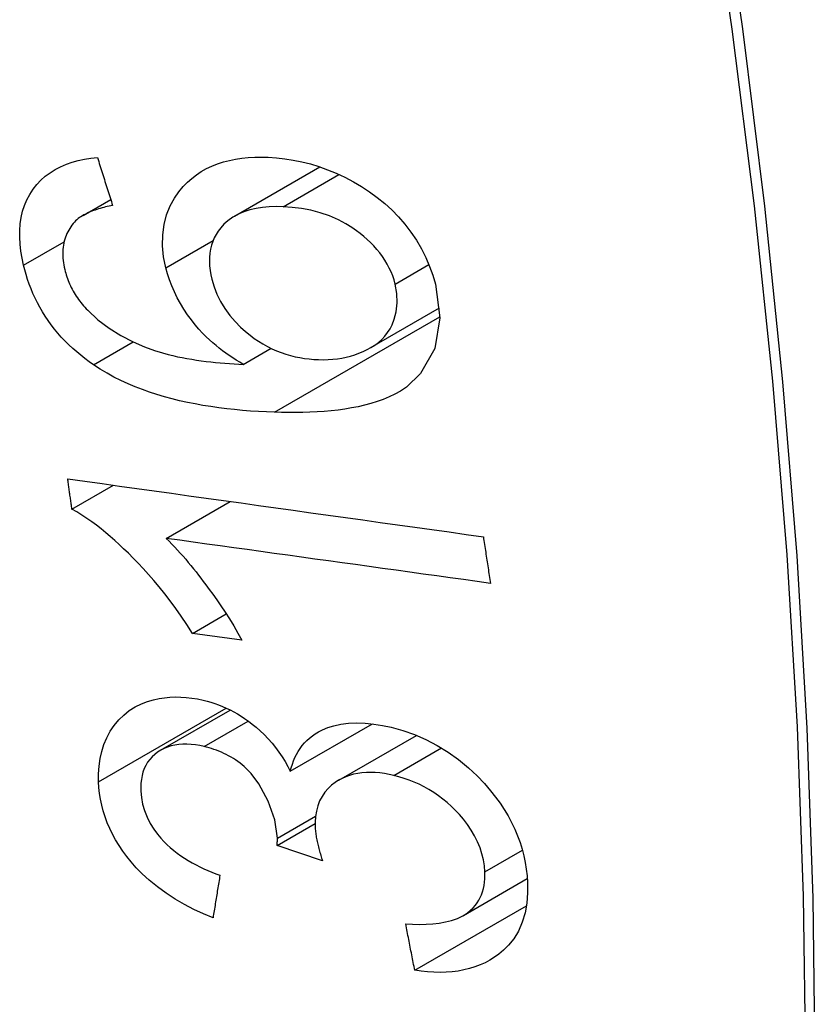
# Model space of a CAD drawing. Header units: inches. Extents: x 635 to 745, y 253 to 341.
# Tile 51 of 127: x 683.289 to 683.424, y 306.89 to 307.057. Entities that reach past the tile are written whole.
import ezdxf

# ---------------------------------------------------------------- set-up
doc = ezdxf.new("R2010")
doc.units = ezdxf.units.IN
doc.header["$MEASUREMENT"] = 0
doc.layers.add('Visible Edges(ANSI)', color=7, linetype='Continuous', lineweight=25)
doc.layers.add('Visible Tangent Edges(ANSI)', color=7, linetype='Continuous', lineweight=25)

msp = doc.modelspace()

# ---------------------------------------------------------------- linework, layer by layer
at = {"layer": 'Visible Edges(ANSI)'}
for p, q in [((683.3251727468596, 307.0237331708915), (683.33968358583, 307.0321110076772)), ((683.2993847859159, 307.0238565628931), (683.304091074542, 307.0265737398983)), ((683.348245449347, 307.0013016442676), (683.3600309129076, 307.0081059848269)), ((683.3266342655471, 306.9985061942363), (683.3313667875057, 307.0012385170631)), ((683.2975005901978, 306.9738732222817), (683.3045489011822, 306.9779425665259)), ((683.3135445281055, 306.9688792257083), (683.324433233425, 306.9751658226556)), ((683.3179954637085, 306.9527191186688), (683.3237258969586, 306.9560275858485)), ((683.3263938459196, 306.9515636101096), (683.3179954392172, 306.9527191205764)), ((683.3125764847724, 306.932821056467), (683.3244314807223, 306.9396655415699)), ((683.3346482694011, 306.9292382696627), (683.3486361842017, 306.9373141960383)), ((683.3429283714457, 306.9277564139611), (683.356098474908, 306.9353601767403)), ((683.3323936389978, 306.916634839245), (683.338875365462, 306.9203770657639)), ((683.3401176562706, 306.9139966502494), (683.3323936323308, 306.9166348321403)), ((683.364110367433, 306.9047138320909), (683.3749624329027, 306.9109792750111)), ((683.3558237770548, 306.8953675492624), (683.374810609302, 306.9063296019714))]:
    msp.add_line(p, q, dxfattribs=at)
at = {"layer": 'Visible Edges(ANSI)', "flags": 128}
for points in [[(683.2892660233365, 307.0153996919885), (683.2890091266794, 307.0165938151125), (683.2888103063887, 307.0177839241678), (683.2886747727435, 307.0189663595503), (683.2886077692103, 307.0201361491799), (683.2886139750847, 307.0212863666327), (683.2886976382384, 307.0224138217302), (683.2888622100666, 307.0235124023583), (683.2891073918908, 307.0245659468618), (683.2894323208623, 307.0255723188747), (683.2898363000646, 307.0265311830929), (683.2903186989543, 307.0274421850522), (683.2908788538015, 307.0283049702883), (683.2915094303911, 307.0291100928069), (683.2922031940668, 307.0298491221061), (683.2929591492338, 307.0305228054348), (683.2937765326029, 307.0311318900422), (683.294653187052, 307.0316764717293), (683.2955768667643, 307.0321522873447), (683.2965413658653, 307.0325613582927), (683.2975426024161, 307.0329070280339), (683.2985765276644, 307.03319275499), (683.2996389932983, 307.0334219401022), (683.3007259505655, 307.0335979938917), (683.3018333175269, 307.0337243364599)], [(683.3018333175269, 307.0337243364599), (683.3019401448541, 307.0333837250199), (683.3020470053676, 307.0330431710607), (683.3021539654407, 307.0327026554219), (683.3022609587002, 307.0323621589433), (683.3023680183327, 307.0320217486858), (683.3024751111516, 307.0316813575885), (683.3025823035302, 307.0313409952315), (683.3026895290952, 307.0310006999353), (683.3027968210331, 307.0306604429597), (683.3029041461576, 307.0303202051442), (683.3030116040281, 307.0299800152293), (683.3031190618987, 307.029639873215), (683.303226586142, 307.0292997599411), (683.3033341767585, 307.0289596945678), (683.3034418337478, 307.0286196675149), (683.3035495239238, 307.0282796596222), (683.3036573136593, 307.0279397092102), (683.3037651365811, 307.0275997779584), (683.303873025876, 307.0272598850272), (683.3039809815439, 307.0269200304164), (683.3040890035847, 307.026580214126), (683.3041970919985, 307.0262404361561), (683.3043052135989, 307.0259006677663), (683.3044134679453, 307.0255609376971)], [(683.313475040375, 307.0149254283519), (683.3130994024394, 307.0168233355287), (683.3129135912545, 307.0186985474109), (683.3129326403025, 307.0205258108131), (683.3131628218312, 307.0222819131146), (683.3136005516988, 307.0239454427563), (683.3142202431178, 307.02547354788), (683.3149452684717, 307.0267891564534), (683.3157088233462, 307.0278904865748), (683.3164443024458, 307.0287772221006), (683.3171419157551, 307.0295011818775), (683.317883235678, 307.0301654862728), (683.3186706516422, 307.0307731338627), (683.3195040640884, 307.0313242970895), (683.320383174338, 307.0318192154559), (683.321307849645, 307.0322580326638), (683.3222725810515, 307.0326391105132), (683.3232671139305, 307.0329608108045), (683.3242889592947, 307.0332255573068), (683.325335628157, 307.0334359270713), (683.3264047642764, 307.0335944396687), (683.3274940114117, 307.0337035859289), (683.3286008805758, 307.0337659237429), (683.3297230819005, 307.0337839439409), (683.3308581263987, 307.0337602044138)], [(683.3308581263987, 307.0337602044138), (683.3322847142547, 307.0336718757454), (683.3337183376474, 307.0335149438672), (683.3351587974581, 307.0332876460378), (683.3366060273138, 307.0329882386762), (683.3380597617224, 307.0326149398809), (683.339520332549, 307.0321658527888), (683.3409922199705, 307.031637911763), (683.3424668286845, 307.0310324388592), (683.343931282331, 307.03035209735), (683.345372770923, 307.0295995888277), (683.346778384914, 307.0287775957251), (683.3481373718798, 307.0278877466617), (683.3494471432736, 307.0269279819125), (683.3507053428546, 307.0258962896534), (683.3519096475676, 307.0247907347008), (683.3530576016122, 307.0236097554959), (683.3541437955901, 307.0223565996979), (683.3551615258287, 307.0210325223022), (683.3561043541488, 307.0196375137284), (683.3569626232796, 307.0181772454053), (683.3577123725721, 307.0166902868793), (683.3583538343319, 307.0151858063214), (683.3588916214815, 307.0136662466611), (683.3593304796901, 307.012134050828)], [(683.3044134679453, 307.0255609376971), (683.3041150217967, 307.0254999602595), (683.3038151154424, 307.0254353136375), (683.3035142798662, 307.02536690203), (683.303213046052, 307.0252945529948), (683.3029120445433, 307.025218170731), (683.3026118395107, 307.0251375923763), (683.3023130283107, 307.0250527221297), (683.3020161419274, 307.024963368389), (683.3017217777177, 307.0248694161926), (683.3014304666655, 307.0247707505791), (683.3011428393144, 307.0246672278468), (683.300859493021, 307.0245587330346), (683.3005809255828, 307.0244450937), (683.3003077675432, 307.0243262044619), (683.300040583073, 307.0242019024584), (683.2997799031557, 307.0240720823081), (683.2995240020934, 307.0239352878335), (683.2992719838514, 307.0237903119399), (683.2990251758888, 307.0236368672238), (683.2987846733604, 307.0234747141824), (683.2985518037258, 307.0233035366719), (683.2983276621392, 307.023123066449), (683.2981135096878, 307.0229330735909), (683.2979105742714, 307.0227332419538)], [(683.3334094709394, 307.0253298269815), (683.332236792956, 307.0253475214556), (683.3310772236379, 307.0253087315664), (683.3299385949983, 307.0252069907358), (683.3288288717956, 307.0250357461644), (683.3277565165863, 307.0247887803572), (683.3267299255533, 307.0244601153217), (683.3257562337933, 307.0240436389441), (683.3248425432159, 307.0235332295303), (683.324029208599, 307.0229502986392), (683.3233560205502, 307.0223448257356), (683.322808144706, 307.0217400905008), (683.3223704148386, 307.0211592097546), (683.322016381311, 307.0206026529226), (683.3217087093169, 307.0200210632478), (683.3214470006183, 307.0194108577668), (683.3212328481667, 307.0187713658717), (683.3210680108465, 307.0181033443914), (683.3209548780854, 307.0174152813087), (683.3208927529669, 307.0167093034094), (683.3208805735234, 307.0159859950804), (683.3209170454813, 307.0152474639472), (683.3210001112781, 307.014499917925), (683.3211268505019, 307.0137466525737), (683.3212942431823, 307.0129903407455)], [(683.3524891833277, 307.012177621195), (683.352296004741, 307.0128660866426), (683.352065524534, 307.0135488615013), (683.3517967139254, 307.014225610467), (683.3514886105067, 307.0148959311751), (683.3511402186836, 307.0155594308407), (683.3507508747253, 307.0162151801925), (683.3503251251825, 307.0168551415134), (683.3498653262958, 307.0174770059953), (683.3493725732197, 307.0180808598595), (683.348851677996, 307.0186629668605), (683.3483062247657, 307.0192219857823), (683.3477384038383, 307.0197584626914), (683.3471504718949, 307.0202728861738), (683.3465445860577, 307.020765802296), (683.3459141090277, 307.0212441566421), (683.3451106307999, 307.0218041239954), (683.3440795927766, 307.0224416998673), (683.3428196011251, 307.0231101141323), (683.3413307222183, 307.0237619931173), (683.3397429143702, 307.0243120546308), (683.3381474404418, 307.0247319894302), (683.3365537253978, 307.025033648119), (683.3349712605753, 307.0252289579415), (683.3334094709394, 307.0253298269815)], [(683.2979105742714, 307.0227332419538), (683.297695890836, 307.0224768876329), (683.297491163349, 307.022212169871), (683.2972967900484, 307.0219389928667), (683.2971133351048, 307.0216571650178), (683.2969411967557, 307.0213665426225), (683.2967809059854, 307.0210669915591), (683.2966336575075, 307.020760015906), (683.2965001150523, 307.0204465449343), (683.2963803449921, 307.0201266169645), (683.2962744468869, 307.0198001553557), (683.296182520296, 307.0194670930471), (683.296104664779, 307.0191274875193), (683.2960409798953, 307.018781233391), (683.2959914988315, 307.0184283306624), (683.2959563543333, 307.0180687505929), (683.2959356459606, 307.0177024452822), (683.295929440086, 307.0173296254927), (683.2959377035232, 307.0169528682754), (683.2959602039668, 307.0165729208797), (683.2959965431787, 307.0161901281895), (683.2960463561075, 307.0158051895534), (683.2961091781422, 307.0154187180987), (683.2961845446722, 307.0150311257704), (683.2962719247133, 307.0146429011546)], [(683.3011796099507, 306.9984262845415), (683.3004395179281, 306.9989464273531), (683.2997128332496, 306.9994861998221), (683.2990004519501, 307.0000460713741), (683.2983032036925, 307.0006264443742), (683.2976220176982, 307.0012277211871), (683.2969577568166, 307.0018503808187), (683.2963121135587, 307.0024939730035), (683.2956901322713, 307.0031542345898), (683.2950926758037, 307.0038305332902), (683.2945197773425, 307.0045229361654), (683.2939715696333, 307.0052315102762), (683.2934481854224, 307.0059563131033), (683.2929497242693, 307.0066974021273), (683.2924764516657, 307.0074545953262), (683.2920317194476, 307.0082220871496), (683.2916161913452, 307.0089972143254), (683.2912292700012, 307.0097794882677), (683.2908701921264, 307.0105684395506), (683.2905382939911, 307.011363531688), (683.2902329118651, 307.0121643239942), (683.2899533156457, 307.0129702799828), (683.2896993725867, 307.0137792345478), (683.2894705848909, 307.0145892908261), (683.2892660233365, 307.0153996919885)], [(683.3266342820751, 306.9985061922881), (683.3260315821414, 306.9988575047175), (683.3254346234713, 306.9992215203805), (683.3248440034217, 306.9995985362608), (683.3242603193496, 306.9999888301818), (683.3236841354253, 307.0003926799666), (683.3231160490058, 307.0008103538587), (683.3225566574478, 307.0012421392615), (683.322006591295, 307.0016883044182), (683.3214645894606, 307.0021506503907), (683.3209037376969, 307.0026553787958), (683.320317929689, 307.0032146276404), (683.3197115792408, 307.0038320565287), (683.3190891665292, 307.0045112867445), (683.3184549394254, 307.0052559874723), (683.3178134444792, 307.0060698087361), (683.3171689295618, 307.0069564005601), (683.3165362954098, 307.0079036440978), (683.3159481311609, 307.0088685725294), (683.3154075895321, 307.0098485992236), (683.3149158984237, 307.0108438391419), (683.3144742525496, 307.0118544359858), (683.3140860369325, 307.0128744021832), (683.3137531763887, 307.0138980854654), (683.313475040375, 307.0149254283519)], [(683.2962719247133, 307.0146429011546), (683.2963497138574, 307.0143335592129), (683.2964347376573, 307.0140243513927), (683.2965270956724, 307.0137153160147), (683.2966270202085, 307.0134066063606), (683.296734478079, 307.0130986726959), (683.2968494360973, 307.012792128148), (683.2969720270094, 307.0124870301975), (683.2971023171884, 307.0121834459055), (683.2972404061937, 307.0118814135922), (683.2973864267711, 307.0115810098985), (683.297540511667, 307.0112822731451), (683.2977026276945, 307.0109854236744), (683.2978719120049, 307.010692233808), (683.2980480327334, 307.0104030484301), (683.2982309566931, 307.0101178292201), (683.298420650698, 307.0098365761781), (683.2986170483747, 307.0095592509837), (683.2988200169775, 307.0092858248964), (683.2990296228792, 307.009016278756), (683.2992457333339, 307.0087505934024), (683.2994682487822, 307.008488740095), (683.2996972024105, 307.0082306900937), (683.2999324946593, 307.0079764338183), (683.3001739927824, 307.0077259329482)], [(683.3212942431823, 307.0129903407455), (683.321668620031, 307.0117055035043), (683.3221619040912, 307.0104308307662), (683.3227708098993, 307.0091919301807), (683.3234946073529, 307.0079950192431), (683.3243346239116, 307.0068406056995), (683.3252482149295, 307.0057766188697), (683.3261582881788, 307.0048573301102), (683.327020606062, 307.004084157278), (683.3277911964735, 307.0034585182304), (683.3285065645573, 307.002927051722), (683.329236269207, 307.0024326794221), (683.3299802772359, 307.0019751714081), (683.3307383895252, 307.0015544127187), (683.3315106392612, 307.0011702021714), (683.3322968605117, 307.0008224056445), (683.33309313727, 307.0005122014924), (683.3338912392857, 307.0002414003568), (683.3346900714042, 307.0000084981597), (683.3354887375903, 306.9998117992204), (683.336286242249, 306.9996496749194), (683.3370817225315, 306.9995204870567), (683.337874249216, 306.9994226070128), (683.3386628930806, 306.9993543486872), (683.339446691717, 306.9993141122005)], [(683.3593304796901, 307.012134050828), (683.3601055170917, 307.0064100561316), (683.3592499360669, 307.0011878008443), (683.3568209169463, 306.9969371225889), (683.354388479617, 306.9946211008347), (683.353375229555, 306.993943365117), (683.3524466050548, 306.9934203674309), (683.3514752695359, 306.9929504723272), (683.3504675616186, 306.99253072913), (683.3494299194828, 306.9921582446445), (683.3483686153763, 306.9918300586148), (683.3472901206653, 306.9915432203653), (683.34619765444, 306.9912941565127), (683.3450804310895, 306.9910772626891), (683.3439396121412, 306.9908904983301), (683.342778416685, 306.9907324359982), (683.3416001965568, 306.9906015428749), (683.3404081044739, 306.990496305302), (683.339205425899, 306.9904152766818), (683.3379954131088, 306.9903569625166), (683.3367813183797, 306.9903198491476), (683.3355663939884, 306.990302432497), (683.3343539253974, 306.9903032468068), (683.3331470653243, 306.9903207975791), (683.3319491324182, 306.9903535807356)], [(683.339446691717, 306.9993141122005), (683.3402681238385, 306.9993020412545), (683.3410755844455, 306.9993227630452), (683.341869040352, 306.999376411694), (683.342648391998, 306.9994631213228), (683.3434135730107, 306.9995829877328), (683.344164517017, 306.9997361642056), (683.3449011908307, 306.9999227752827), (683.3456234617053, 307.0001429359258), (683.3463313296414, 307.0003967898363), (683.347026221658, 307.0006849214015), (683.3477084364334, 307.0010103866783), (683.3483725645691, 307.0013768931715), (683.3490127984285, 307.0017881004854), (683.3496235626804, 307.0022476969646), (683.3501984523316, 307.0027587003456), (683.3507243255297, 307.0033154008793), (683.3511964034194, 307.0039164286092), (683.3516127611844, 307.0045630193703), (683.3519726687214, 307.0052586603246), (683.3523430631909, 307.0061953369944), (683.3526764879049, 307.007460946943), (683.352848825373, 307.0089655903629), (683.3527879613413, 307.010551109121), (683.3524891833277, 307.012177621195)], [(683.3001739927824, 307.0077259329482), (683.3019251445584, 307.0060982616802), (683.3038231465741, 307.004661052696), (683.3058301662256, 307.0034092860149), (683.3078932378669, 307.0023399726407), (683.3098313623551, 307.001498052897), (683.3115277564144, 307.000876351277), (683.3129032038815, 307.0004471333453), (683.3138792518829, 307.0001825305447), (683.3146609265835, 306.9999913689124), (683.3154518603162, 306.9998140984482), (683.3162504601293, 306.999650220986), (683.3170552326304, 306.9994992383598), (683.3178646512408, 306.9993605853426), (683.3186771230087, 306.9992337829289), (683.3194911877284, 306.9991183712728), (683.320305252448, 306.9990137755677), (683.3211177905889, 306.9989195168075), (683.3219273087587, 306.9988350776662), (683.3227322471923, 306.9987599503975), (683.3235310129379, 306.9986936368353), (683.3243221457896, 306.9986356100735), (683.325104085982, 306.9985853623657), (683.325875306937, 306.9985424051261), (683.3266342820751, 306.9985061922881)], [(683.3319491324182, 306.9903535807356), (683.3306000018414, 306.9904068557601), (683.3292467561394, 306.9904771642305), (683.327890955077, 306.9905654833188), (683.326534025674, 306.9906726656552), (683.3251775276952, 306.9907997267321), (683.3238228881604, 306.9909475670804), (683.3224716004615, 306.9911171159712), (683.3211251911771, 306.9913093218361), (683.3197851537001, 306.9915251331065), (683.3184529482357, 306.9917654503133), (683.3171301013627, 306.9920312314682), (683.3158181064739, 306.9923234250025), (683.3145184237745, 306.992642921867), (683.313232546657, 306.9929907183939), (683.3119619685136, 306.9933676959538), (683.3107082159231, 306.9937748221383), (683.3094727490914, 306.9942129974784), (683.308254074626, 306.9946844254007), (683.3070419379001, 306.9951956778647), (683.3058382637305, 306.9957492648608), (683.3046467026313, 306.9963471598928), (683.303470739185, 306.9969912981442), (683.3023138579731, 306.9976836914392), (683.3011796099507, 306.9984262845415)], [(683.2967722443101, 306.9790297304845), (683.2996984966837, 306.9786205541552), (683.3026316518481, 306.9782105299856), (683.3055710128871, 306.9777997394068), (683.3085159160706, 306.9773882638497), (683.3114655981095, 306.9769762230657), (683.3144193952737, 306.976563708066), (683.3173765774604, 306.9761507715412), (683.3203364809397, 306.9757375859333), (683.3232983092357, 306.9753242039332), (683.3262614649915, 306.9749107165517), (683.3292251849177, 306.9744972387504), (683.3321888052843, 306.9740838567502), (683.3351515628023, 306.9736706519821), (683.3381127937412, 306.9732577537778), (683.3410717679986, 306.9728452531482), (683.3440278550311, 306.9724332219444), (683.346980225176, 306.9720217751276), (683.3499282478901, 306.9716109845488), (683.3528712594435, 306.9712009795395), (683.3558084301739, 306.9707918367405), (683.3587391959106, 306.9703836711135), (683.3616627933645, 306.9699765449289), (683.364578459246, 306.9695705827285), (683.3674855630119, 306.9691658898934)], [(683.2975005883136, 306.9738732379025), (683.2974699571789, 306.9740878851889), (683.2974393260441, 306.9743025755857), (683.2974087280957, 306.9745172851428), (683.297378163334, 306.9747320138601), (683.2973476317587, 306.9749467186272), (683.2973171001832, 306.9751614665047), (683.2972866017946, 306.9753762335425), (683.2972561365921, 306.9755910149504), (683.297225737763, 306.9758058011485), (683.297195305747, 306.9760206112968), (683.2971649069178, 306.9762354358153), (683.297134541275, 306.976450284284), (683.2971042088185, 306.9766651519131), (683.2970739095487, 306.9768800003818), (683.2970436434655, 306.9770949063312), (683.2970133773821, 306.9773098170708), (683.2969831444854, 306.9775247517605), (683.2969529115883, 306.9777396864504), (683.2969227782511, 306.9779546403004), (683.2968926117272, 306.9781696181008), (683.2968624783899, 306.9783846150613), (683.296832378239, 306.9785996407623), (683.2968022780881, 306.9788146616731), (683.2967722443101, 306.9790297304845)], [(683.3179954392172, 306.9527191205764), (683.3170464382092, 306.9542054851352), (683.3160973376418, 306.9556223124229), (683.3151504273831, 306.956971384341), (683.3142079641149, 306.9582544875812), (683.3132721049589, 306.9594734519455), (683.3123452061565, 306.9606300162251), (683.3114294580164, 306.961726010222), (683.310527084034, 306.9627632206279), (683.3096404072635, 306.9637434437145), (683.3087715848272, 306.9646684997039), (683.3079229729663, 306.9655401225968), (683.3070966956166, 306.9663601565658), (683.3062950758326, 306.9671304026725), (683.3055203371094, 306.9678525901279), (683.3047723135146, 306.9685305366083), (683.3040182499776, 306.9691925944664), (683.3032480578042, 306.9698451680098), (683.3024628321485, 306.9704849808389), (683.3016637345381, 306.9711087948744), (683.3008519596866, 306.9717132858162), (683.3000285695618, 306.9722952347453), (683.2991948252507, 306.9728513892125), (683.2983517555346, 306.9733784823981), (683.2975005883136, 306.9738732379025)], [(683.3686942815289, 306.9612300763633), (683.366412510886, 306.9615463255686), (683.3641271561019, 306.9618631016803), (683.3618385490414, 306.9621803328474), (683.3595469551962, 306.9624979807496), (683.3572526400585, 306.962816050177), (683.3549559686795, 306.9631344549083), (683.352657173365, 306.9634531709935), (683.3503565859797, 306.963772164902), (683.3480545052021, 306.9640913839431), (683.3457511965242, 306.9644107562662), (683.343446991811, 306.9647303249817), (683.3411421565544, 306.965049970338), (683.3388370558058, 306.9653696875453), (683.3365318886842, 306.9656894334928), (683.334227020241, 306.9660091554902), (683.3319227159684, 306.9663288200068), (683.329619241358, 306.9666483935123), (683.327316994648, 306.9669678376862), (683.3250161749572, 306.9672870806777), (683.3227171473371, 306.9676061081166), (683.3204201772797, 306.9679248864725), (683.3181255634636, 306.9682433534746), (683.3158335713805, 306.9685614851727), (683.3135445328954, 306.9688792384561)], [(683.3135445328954, 306.9688792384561), (683.3140312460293, 306.9683991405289), (683.3145134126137, 306.9679084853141), (683.3149907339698, 306.9674082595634), (683.3154629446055, 306.96689954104), (683.3159297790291, 306.9663833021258), (683.3163908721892, 306.9658606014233), (683.3168460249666, 306.9653325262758), (683.317294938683, 306.9648000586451), (683.3177372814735, 306.964264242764), (683.3181728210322, 306.9637261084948), (683.3186012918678, 306.9631867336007), (683.3190223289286, 306.9626471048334), (683.3194356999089, 306.962108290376), (683.3198419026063, 306.961570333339), (683.320301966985, 306.9609523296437), (683.3208446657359, 306.9602119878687), (683.3214552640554, 306.9593632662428), (683.3221190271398, 306.958420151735), (683.3228212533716, 306.9573966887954), (683.3235471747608, 306.9563068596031), (683.3242821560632, 306.9551646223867), (683.325011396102, 306.9539840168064), (683.3257201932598, 306.9527790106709), (683.3263938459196, 306.9515636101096)], [(683.3674855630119, 306.9691658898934), (683.3675355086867, 306.9688348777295), (683.3675854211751, 306.9685038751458), (683.3676354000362, 306.9681729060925), (683.3676854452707, 306.9678419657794), (683.367735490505, 306.9675110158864), (683.3677856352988, 306.9671801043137), (683.3678357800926, 306.9668492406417), (683.3678859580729, 306.9665184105), (683.3679362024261, 306.9661876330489), (683.3679864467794, 306.9658568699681), (683.3680367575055, 306.9655261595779), (683.3680871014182, 306.965195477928), (683.368137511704, 306.9648648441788), (683.3681878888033, 306.9645342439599), (683.368238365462, 306.9642036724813), (683.3682888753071, 306.9638731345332), (683.3683393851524, 306.9635426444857), (683.3683899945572, 306.9632121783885), (683.3684405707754, 306.9628817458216), (683.368491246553, 306.9625513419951), (683.3685419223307, 306.9622209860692), (683.3685926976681, 306.9618906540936), (683.3686434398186, 306.9615603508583), (683.3686942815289, 306.9612300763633)], [(683.3020323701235, 306.927442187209), (683.3020188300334, 306.9287918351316), (683.3021011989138, 306.9301138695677), (683.3022827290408, 306.9313971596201), (683.302564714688, 306.9326337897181), (683.3029484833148, 306.9338229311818), (683.3034351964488, 306.9349631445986), (683.3040200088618, 306.9360441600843), (683.3046937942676, 306.9370519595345), (683.3054532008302, 306.9379776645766), (683.3063029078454, 306.9388176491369), (683.3072462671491, 306.9395669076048), (683.3082714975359, 306.9402118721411), (683.3093165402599, 306.9407259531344), (683.3103562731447, 306.9411222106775), (683.3113699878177, 306.9414170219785), (683.3123370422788, 306.9416267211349), (683.3132451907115, 306.9417683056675), (683.3141508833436, 306.9418577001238), (683.3150686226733, 306.9418969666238), (683.3159983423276, 306.9418861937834), (683.3169400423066, 306.941825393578), (683.3178936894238, 306.9417146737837), (683.3188593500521, 306.9415540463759), (683.3198368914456, 306.9413436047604)], [(683.3198368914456, 306.9413436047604), (683.3204934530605, 306.9411755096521), (683.3211487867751, 306.9409852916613), (683.321802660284, 306.9407723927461), (683.3224548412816, 306.940536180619), (683.3231050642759, 306.9402761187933), (683.3237504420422, 306.9399928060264), (683.3243885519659, 306.939687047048), (683.3250193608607, 306.9393587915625), (683.3256428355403, 306.9390079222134), (683.3262589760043, 306.93863436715), (683.3268790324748, 306.9382308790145), (683.3275212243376, 306.9377827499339), (683.3281809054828, 306.9372871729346), (683.3288528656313, 306.936741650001), (683.329532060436, 306.9361436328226), (683.3302132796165, 306.9354906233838), (683.3308899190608, 306.9347817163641), (683.3315355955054, 306.9340417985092), (683.3321428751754, 306.9332814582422), (683.3327130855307, 306.9325026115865), (683.3332474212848, 306.9317070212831), (683.3337472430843, 306.9308965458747), (683.3342137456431, 306.9300730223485), (683.3346482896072, 306.9292382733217)], [(683.3346482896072, 306.9292382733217), (683.3348066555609, 306.9298438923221), (683.3349904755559, 306.9304349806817), (683.3352007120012, 306.9310104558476), (683.3354382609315, 306.9315692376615), (683.3357040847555, 306.9321102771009), (683.3359991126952, 306.9326324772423), (683.3363242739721, 306.933134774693), (683.3366805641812, 306.9336160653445), (683.3370676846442, 306.9340740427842), (683.3374828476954, 306.9345043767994), (683.3379257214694, 306.9349067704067), (683.3383964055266, 306.9352812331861), (683.3388948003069, 306.9356276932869), (683.33944864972, 306.9359623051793), (683.3401463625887, 306.9363203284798), (683.3410021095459, 306.9366762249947), (683.342024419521, 306.9370004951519), (683.3432218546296, 306.9372637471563), (683.3445714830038, 306.9374336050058), (683.3459678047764, 306.9374886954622), (683.3473951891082, 306.9374366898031), (683.3488463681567, 306.9372869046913), (683.3503141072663, 306.9370486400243), (683.3517912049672, 306.9367311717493)], [(683.3517912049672, 306.9367311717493), (683.3537839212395, 306.9361841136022), (683.3557646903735, 306.9354923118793), (683.3577277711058, 306.9346463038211), (683.3596444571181, 306.9336497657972), (683.3614949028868, 306.9325099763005), (683.3632791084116, 306.9312264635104), (683.3649455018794, 306.9298450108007), (683.3664126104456, 306.9284663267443), (683.3676755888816, 306.9271416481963), (683.3687305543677, 306.9259215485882), (683.369582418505, 306.9248447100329), (683.3703447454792, 306.9237930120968), (683.3710523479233, 306.9227228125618), (683.3717045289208, 306.9216339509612), (683.3723005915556, 306.9205263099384), (683.3728397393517, 306.9193997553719), (683.373317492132, 306.9182640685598), (683.3737320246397, 306.917126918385), (683.3740854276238, 306.9159889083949), (683.374379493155, 306.9148506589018), (683.3746162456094, 306.9137127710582), (683.3747971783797, 306.9125784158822), (683.3749241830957, 306.9114528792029), (683.3750001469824, 306.910337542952)], [(683.3199657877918, 306.9334516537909), (683.3192311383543, 306.9336103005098), (683.3185009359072, 306.9337327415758), (683.3177771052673, 306.933816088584), (683.317061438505, 306.9338575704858), (683.3163574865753, 306.9338543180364), (683.3156743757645, 306.9338047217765), (683.3150135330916, 306.9337079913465), (683.3143754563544, 306.9335634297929), (683.3137604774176, 306.9333703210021), (683.3131692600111, 306.9331280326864), (683.312604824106, 306.9328378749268), (683.3120724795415, 306.9325028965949), (683.3115776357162, 306.932126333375), (683.3111257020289, 306.9317112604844), (683.31072102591, 306.9312602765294), (683.310364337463, 306.9307738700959), (683.3100556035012, 306.9302520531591), (683.3097948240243, 306.9296948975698), (683.3095834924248, 306.9291077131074), (683.3094216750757, 306.9284970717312), (683.3093069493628, 306.9278650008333), (683.3092368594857, 306.9272136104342), (683.309209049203, 306.9265475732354), (683.3092205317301, 306.9258705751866)], [(683.3324451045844, 306.9178442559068), (683.3319923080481, 306.9210056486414), (683.3309054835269, 306.9241636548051), (683.329291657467, 306.9270957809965), (683.3279746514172, 306.9288494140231), (683.3274760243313, 306.9293911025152), (683.3271440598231, 306.9297184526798), (683.3268024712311, 306.9300329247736), (683.3264513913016, 306.930334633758), (683.3260909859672, 306.9306237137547), (683.3257213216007, 306.9309003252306), (683.325342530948, 306.9311645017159), (683.3249547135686, 306.9314164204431), (683.3245580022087, 306.9316561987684), (683.3241542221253, 306.9318830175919), (683.3237461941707, 306.9320958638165), (683.3233343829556, 306.9322951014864), (683.3229193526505, 306.9324812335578), (683.3225015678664, 306.9326546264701), (683.3220815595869, 306.9328157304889), (683.32165982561, 306.932964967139), (683.3212368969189, 306.9331027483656), (683.3208132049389, 306.9332295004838), (683.3203893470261, 306.9333456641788), (683.3199657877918, 306.9334516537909)], [(683.3522654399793, 306.9285279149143), (683.3514671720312, 306.9287032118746), (683.3506740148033, 306.9288454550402), (683.3498874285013, 306.9289525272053), (683.3491088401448, 306.9290222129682), (683.3483396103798, 306.9290524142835), (683.3475811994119, 306.9290409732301), (683.3468349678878, 306.9289857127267), (683.3461061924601, 306.9288851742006), (683.3454039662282, 306.9287399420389), (683.3447284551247, 306.9285503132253), (683.3440795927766, 306.9283164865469), (683.343457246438, 306.9280387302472), (683.3428613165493, 306.9277173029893), (683.342274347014, 306.927340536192), (683.3416775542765, 306.9268832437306), (683.3410911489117, 306.9263375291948), (683.3405359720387, 306.9256959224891), (683.3400430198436, 306.9249687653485), (683.3396382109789, 306.9241851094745), (683.3393206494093, 306.9233465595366), (683.339089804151, 306.9224582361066), (683.3389444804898, 306.9215336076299), (683.3388793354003, 306.9205783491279), (683.3388885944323, 306.9196009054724)], [(683.3677488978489, 306.9121123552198), (683.3676645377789, 306.9131277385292), (683.3675006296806, 306.9141555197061), (683.3672523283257, 306.9151920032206), (683.3669196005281, 306.9162225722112), (683.3665031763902, 306.9172415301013), (683.3660024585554, 306.9182488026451), (683.3654173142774, 306.9192440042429), (683.3647727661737, 306.9201919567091), (683.3640994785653, 306.9210670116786), (683.3634155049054, 306.9218670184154), (683.3627383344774, 306.9225904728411), (683.3620514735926, 306.9232655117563), (683.3613399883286, 306.9239079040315), (683.360603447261, 306.9245170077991), (683.3598415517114, 306.9250921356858), (683.3590539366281, 306.9256327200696), (683.3582403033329, 306.9261380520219), (683.3574098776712, 306.9266024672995), (683.3565700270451, 306.9270233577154), (683.3557217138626, 306.9274022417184), (683.3548660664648, 306.9277406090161), (683.354004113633, 306.9280400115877), (683.3531368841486, 306.9283019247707), (683.3522654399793, 306.9285279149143)], [(683.3214973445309, 306.9042921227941), (683.3198531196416, 306.9049783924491), (683.3182241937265, 306.9057357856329), (683.3166186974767, 306.9065684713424), (683.315044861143, 306.9074806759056), (683.3135108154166, 306.9084765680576), (683.3120247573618, 306.9095603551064), (683.310656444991, 306.9106819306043), (683.309464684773, 306.9117758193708), (683.3084354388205, 306.9128275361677), (683.307554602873, 306.9138227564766), (683.3068060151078, 306.9147499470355), (683.3061290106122, 306.9156665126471), (683.3055015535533, 306.9165999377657), (683.3049241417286, 306.9175503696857), (683.3043972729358, 306.918517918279), (683.303921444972, 306.9195027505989), (683.3035005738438, 306.9204964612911), (683.3031362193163, 306.9214916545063), (683.3028265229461, 306.9224876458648), (683.3025695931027, 306.9234838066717), (683.3023635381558, 306.9244795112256), (683.3022064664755, 306.925473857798), (683.3020968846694, 306.9264622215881), (683.3020323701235, 306.927442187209)], [(683.3092205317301, 306.9258705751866), (683.3093182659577, 306.9247729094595), (683.3095219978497, 306.9236613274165), (683.3098372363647, 306.9225524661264), (683.3102694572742, 306.9214500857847), (683.3108216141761, 306.9203603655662), (683.3114380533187, 306.9193721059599), (683.3120573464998, 306.9185273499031), (683.3126306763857, 306.9178373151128), (683.313144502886, 306.9172779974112), (683.313677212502, 306.9167498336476), (683.3142329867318, 306.9162454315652), (683.3148098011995, 306.9157640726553), (683.3154055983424, 306.915305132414), (683.3160183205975, 306.9148679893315), (683.3166462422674, 306.9144517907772), (683.317287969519, 306.9140555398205), (683.3179415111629, 306.9136787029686), (683.3186047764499, 306.9133207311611), (683.3192757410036, 306.9129810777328), (683.3199523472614, 306.9126592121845), (683.32063263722, 306.9123545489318), (683.321314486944, 306.9120665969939), (683.3219959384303, 306.9117947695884), (683.3226748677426, 306.9115385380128)], [(683.3388885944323, 306.9196009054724), (683.3389011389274, 306.919378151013), (683.3389185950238, 306.9191543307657), (683.3389405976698, 306.9189293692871), (683.3389668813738, 306.9187035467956), (683.3389970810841, 306.9184773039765), (683.3390311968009, 306.9182490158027), (683.3390690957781, 306.918018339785), (683.3391106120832, 306.9177855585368), (683.3391555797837, 306.9175509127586), (683.3392038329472, 306.9173146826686), (683.3392551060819, 306.9170771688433), (683.339309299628, 306.9168386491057), (683.3393661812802, 306.9165993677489), (683.3394255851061, 306.9163596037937), (683.3394873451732, 306.9161196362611), (683.3395512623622, 306.9158797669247), (683.3396171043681, 306.9156402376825), (683.3396847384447, 306.9154013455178), (683.3397539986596, 306.9151633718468), (683.3398246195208, 306.9149265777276), (683.3398965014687, 306.9146912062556), (683.3399694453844, 306.9144575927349), (683.3400432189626, 306.9142259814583), (683.3401176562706, 306.9139966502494)], [(683.3323936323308, 306.9166348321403), (683.3323980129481, 306.9166836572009), (683.3324023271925, 306.9167330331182), (683.3324065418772, 306.9167829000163), (683.3324106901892, 306.9168331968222), (683.3324147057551, 306.9168838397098), (683.3324185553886, 306.9169347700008), (683.332422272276, 306.9169858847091), (683.3324258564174, 306.9170371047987), (683.3324292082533, 306.9170883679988), (683.3324323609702, 306.9171395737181), (683.3324353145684, 306.9171906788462), (683.332438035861, 306.9172415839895), (683.3324404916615, 306.9172922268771), (683.3324426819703, 306.9173425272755), (683.3324446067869, 306.9173924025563), (683.3324462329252, 306.9174420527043), (683.3324475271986, 306.9174920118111), (683.3324485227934, 306.9175421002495), (683.3324491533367, 306.9175921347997), (683.3324493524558, 306.9176422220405), (683.3324491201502, 306.9176925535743), (683.3324483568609, 306.9177428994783), (683.3324470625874, 306.9177935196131), (683.3324451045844, 306.9178442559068)], [(683.3226748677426, 306.9115385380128), (683.3226251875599, 306.9112362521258), (683.3225755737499, 306.9109340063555), (683.3225259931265, 306.9106318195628), (683.3224764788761, 306.9103296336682), (683.3224269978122, 306.9100274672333), (683.3223775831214, 306.9097253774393), (683.3223282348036, 306.9094232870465), (683.3222788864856, 306.9091212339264), (683.3222296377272, 306.9088191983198), (683.3221804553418, 306.9085171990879), (683.3221313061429, 306.9082152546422), (683.3220822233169, 306.9079133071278), (683.322033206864, 306.9076113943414), (683.321984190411, 306.9073095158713), (683.3219352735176, 306.9070076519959), (683.3218863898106, 306.9067058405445), (683.3218375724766, 306.9064040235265), (683.3217887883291, 306.906102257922), (683.3217401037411, 306.9058005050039), (683.3216914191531, 306.9054987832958), (683.3216428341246, 306.9051970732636), (683.3215942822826, 306.9048954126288), (683.3215457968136, 306.9045937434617), (683.3214973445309, 306.9042921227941)], [(683.3542767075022, 306.9032636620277), (683.3554391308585, 306.9032092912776), (683.3566014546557, 306.9031914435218), (683.3577531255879, 306.9032158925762), (683.3588835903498, 306.9032884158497), (683.3599827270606, 306.9034148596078), (683.3610557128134, 306.9036043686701), (683.3620944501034, 306.9038672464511), (683.3630816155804, 306.9042130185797), (683.3639862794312, 306.9046434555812), (683.3647267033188, 306.9051087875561), (683.3653129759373, 306.9055781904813), (683.3657701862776, 306.9060269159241), (683.3661278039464, 306.9064375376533), (683.3664412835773, 306.9068563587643), (683.3667210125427, 306.9072963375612), (683.3669671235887, 306.9077573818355), (683.3671798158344, 306.9082394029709), (683.3673591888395, 306.9087423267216), (683.3675054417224, 306.9092660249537), (683.3676186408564, 306.9098101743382), (683.3676984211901, 306.9103693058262), (683.3677457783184, 306.9109406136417), (683.3677620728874, 306.9115223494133), (683.3677488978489, 306.9121123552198)], [(683.3750001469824, 306.910337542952), (683.3750140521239, 306.9085511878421), (683.3748783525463, 306.9068119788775), (683.3745786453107, 306.9051361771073), (683.3741033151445, 306.9035428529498), (683.3734466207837, 306.9020526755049), (683.3726470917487, 306.9007364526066), (683.3717913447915, 306.8996568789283), (683.3709357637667, 306.898792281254), (683.3701365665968, 306.8981207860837), (683.3693906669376, 306.8975822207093), (683.3686114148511, 306.8970950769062), (683.3677961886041, 306.8966580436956), (683.3669445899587, 306.896271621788), (683.366056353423, 306.8959361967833), (683.3651311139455, 306.8956522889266), (683.3641708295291, 306.8954207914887), (683.3631874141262, 306.8952436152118), (683.3621839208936, 306.8951191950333), (683.3611618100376, 306.8950455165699), (683.3601226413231, 306.8950205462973), (683.35906774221, 306.8950422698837), (683.3579986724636, 306.8951086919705), (683.3569168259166, 306.8952177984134), (683.3558237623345, 306.8953675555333)], [(683.3558237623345, 306.8953675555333), (683.3557588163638, 306.8956962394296), (683.3556939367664, 306.8960249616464), (683.3556290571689, 306.8963536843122), (683.3555642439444, 306.8966824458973), (683.3554994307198, 306.8970112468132), (683.3554347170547, 306.8973400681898), (683.3553700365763, 306.8976689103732), (683.3553053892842, 306.8979977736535), (683.3552407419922, 306.8983266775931), (683.3551761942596, 306.8986556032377), (683.3551116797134, 306.8989845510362), (683.3550471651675, 306.8993135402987), (683.3549827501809, 306.8996425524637), (683.3549183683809, 306.8999715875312), (683.3548539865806, 306.9003006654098), (683.3547896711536, 306.9006297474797), (683.3547254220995, 306.9009588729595), (683.3546611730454, 306.9012880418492), (683.3545970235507, 306.9016172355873), (683.3545328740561, 306.901946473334), (683.3544687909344, 306.9022757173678), (683.3544047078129, 306.9026050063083), (683.3543407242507, 306.9029343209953), (683.3542767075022, 306.9032636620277)]]:
    msp.add_lwpolyline(points, dxfattribs=at)
at = {"layer": 'Visible Tangent Edges(ANSI)'}
for p, q in [((683.333409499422, 307.0253298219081), (683.3429276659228, 307.0308251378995)), ((683.2892660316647, 307.0153996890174), (683.2961612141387, 307.0193806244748)), ((683.3134750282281, 307.0149254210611), (683.3215065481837, 307.0195624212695)), ((683.3524891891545, 307.0121776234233), (683.3582318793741, 307.0154931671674)), ((683.3319491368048, 306.9903535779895), (683.3601044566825, 307.0066090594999)), ((683.3011795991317, 306.9984262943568), (683.3079289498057, 307.0023230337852)), ((683.3020323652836, 306.9274421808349), (683.323761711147, 306.9399876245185)), ((683.319965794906, 306.9334516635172), (683.3274961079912, 306.937799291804)), ((683.3522654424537, 306.9285279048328), (683.3603849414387, 306.9332156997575)), ((683.3324450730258, 306.9178442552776), (683.3389521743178, 306.9216011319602)), ((683.3677489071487, 306.9121123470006), (683.3741379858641, 306.9158010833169))]:
    msp.add_line(p, q, dxfattribs=at)
at = {"layer": 'Visible Tangent Edges(ANSI)', "flags": 128}
for points in [[(683.4053198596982, 307.0859242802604), (683.4097861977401, 307.0555712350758), (683.4135754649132, 307.025467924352), (683.4166860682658, 306.9956203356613), (683.4191142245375, 306.9660634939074), (683.4208563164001, 306.9368327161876), (683.4219086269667, 306.9079632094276), (683.4222695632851, 306.8794811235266), (683.4219402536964, 306.851387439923), (683.4209188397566, 306.8236855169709), (683.4192033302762, 306.7963791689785), (683.4167926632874, 306.7694985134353), (683.4136888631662, 306.7430851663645), (683.4098946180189, 306.7171719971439), (683.4054147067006, 306.6917904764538), (683.400256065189, 306.6669703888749), (683.39442649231, 306.6427404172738), (683.3879357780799, 306.6191269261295), (683.380796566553, 306.5961592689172), (683.3730158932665, 306.5738459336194)], [(683.375194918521, 306.5723750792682), (683.3829198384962, 306.5947951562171), (683.3900084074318, 306.6178753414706), (683.3964434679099, 306.6415949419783), (683.402217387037, 306.6659278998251), (683.4073217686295, 306.6908473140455), (683.4117504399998, 306.7163240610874), (683.4154980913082, 306.7423281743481), (683.4185614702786, 306.7688280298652), (683.420939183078, 306.7957909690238), (683.42263053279, 306.8231755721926), (683.423637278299, 306.850952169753), (683.4239617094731, 306.8791177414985), (683.4236059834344, 306.907669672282), (683.4225691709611, 306.9366079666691), (683.4208519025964, 306.9659072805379), (683.4184568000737, 306.9955331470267), (683.4153865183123, 307.0254510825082), (683.411643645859, 307.0556267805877), (683.40722831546, 307.086055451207)]]:
    msp.add_lwpolyline(points, dxfattribs=at)

doc.saveas('drawing.dxf')
